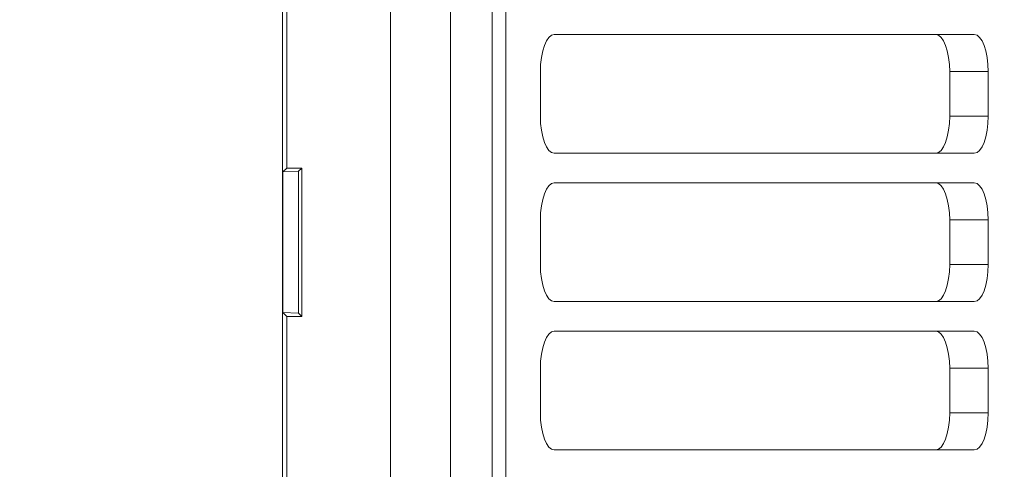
# Model space of a CAD drawing. Header units: millimetres. Extents: x 27 to 1405, y 76 to 1009.
# Tile 29 of 34: x 1297 to 1363, y 526 to 557. Entities that reach past the tile are written whole.
import ezdxf

# ---------------------------------------------------------------- set-up
doc = ezdxf.new("R2010")
doc.units = ezdxf.units.MM
doc.header["$LTSCALE"] = 5
doc.layers.add('AA', color=7, linetype='Continuous')
doc.styles.add('SLDTEXTSTYLE1', font='TXT', dxfattribs={"width": 0.75})
doc.dimstyles.new('SLDDIMSTYLE0', dxfattribs={"dimtxt": 17.5, "dimasz": 16.51, "dimexe": 0, "dimexo": 0.0625, "dimgap": 4.375, "dimtad": 1, "dimrnd": 1e-09, "dimzin": 12, "dimdsep": 46, "dimtxsty": 'SLDTEXTSTYLE1', "dimsah": 1, "dimcen": 0.09, "dimadec": 0, "dimazin": 3, "dimtfac": 1, "dimtofl": 0, "dimtmove": 0, "dimatfit": 3, "dimfxl": 1, "dimfrac": 2, "dimtolj": 1, "dimtzin": 12, "dimarcsym": 0})

# ---------------------------------------------------------------- blocks, each defined once
blk = doc.blocks.new('*D12')
at = {"layer": 'AA', "color": 7}
for p, q in [((1170.152, 626.714), (1170.152, 341.714)), ((1405.152, 392.643), (1405.152, 341.714)), ((1405.152, 346.714), (1170.152, 346.714))]:
    blk.add_line(p, q, dxfattribs=at)
for points in [[(1170.152, 346.714), (1186.662, 344.174), (1186.662, 349.254)], [(1405.152, 346.714), (1388.642, 349.254), (1388.642, 344.174)]]:
    blk.add_solid(points, dxfattribs=at)
at = {"layer": 'AA', "color": 7, "insert": (1270.668, 369.272, 18.916), "char_height": 17.5, "attachment_point": 1, "style": 'SLDTEXTSTYLE1'}
blk.add_mtext('235', dxfattribs=at)

msp = doc.modelspace()

# ---------------------------------------------------------------- linework, layer by layer
at = {"color": 7, "linetype": 'Continuous', "lineweight": 15}
for p, q in [((1328.477, 786.331), (1328.477, 477.097)), ((1329.405, 786.331), (1329.405, 477.097)), ((1321.632, 778.214), (1321.632, 485.214)), ((1325.671, 485.214), (1325.671, 778.214)), ((1314.36, 516.214), (1314.36, 747.214)), ((1314.652, 546.714), (1314.652, 716.714)), ((1332.669, 555.714), (1360.967, 555.714)), ((1331.732, 550.214), (1331.732, 553.214)), ((1359.308, 553.214), (1361.904, 553.214)), ((1359.308, 553.214), (1359.308, 550.214)), ((1361.904, 553.214), (1361.904, 550.214)), ((1359.308, 550.214), (1361.904, 550.214)), ((1360.967, 547.714), (1332.669, 547.714)), ((1314.39, 546.452), (1314.652, 546.714)), ((1315.652, 546.714), (1314.652, 546.714)), ((1315.442, 546.504), (1315.652, 546.714)), ((1315.652, 536.714), (1315.652, 546.714)), ((1314.39, 546.452), (1315.442, 546.504)), ((1314.39, 536.976), (1314.39, 546.452)), ((1315.442, 536.923), (1315.442, 546.504)), ((1332.669, 545.714), (1360.967, 545.714)), ((1331.732, 540.214), (1331.732, 543.214)), ((1359.308, 543.214), (1361.904, 543.214)), ((1359.308, 543.214), (1359.308, 540.214)), ((1361.904, 543.214), (1361.904, 540.214)), ((1359.308, 540.214), (1361.904, 540.214)), ((1360.967, 537.714), (1332.669, 537.714)), ((1314.652, 536.714), (1314.39, 536.976)), ((1315.442, 536.923), (1314.39, 536.976)), ((1314.652, 516.214), (1314.652, 536.714)), ((1314.652, 536.714), (1315.652, 536.714)), ((1315.652, 536.714), (1315.442, 536.923)), ((1332.669, 535.714), (1360.967, 535.714)), ((1331.732, 530.214), (1331.732, 533.214)), ((1359.308, 533.214), (1361.904, 533.214)), ((1359.308, 533.214), (1359.308, 530.214)), ((1361.904, 533.214), (1361.904, 530.214)), ((1359.308, 530.214), (1361.904, 530.214)), ((1360.967, 527.714), (1332.669, 527.714))]:
    msp.add_line(p, q, dxfattribs=at)
at = {"color": 7, "linetype": 'Continuous', "lineweight": 15, "flags": 128}
for points in [[(1331.732, 553.214), (1331.75, 553.702), (1331.804, 554.171), (1331.89, 554.603), (1332.007, 554.982), (1332.149, 555.293), (1332.311, 555.524), (1332.486, 555.666), (1332.669, 555.714)], [(1358.371, 555.714), (1358.554, 555.666), (1358.73, 555.524), (1358.892, 555.293), (1359.033, 554.982), (1359.15, 554.603), (1359.236, 554.171), (1359.29, 553.702), (1359.308, 553.214)], [(1360.967, 555.714), (1361.15, 555.666), (1361.326, 555.524), (1361.488, 555.293), (1361.63, 554.982), (1361.746, 554.603), (1361.833, 554.171), (1361.886, 553.702), (1361.904, 553.214)], [(1332.669, 547.714), (1332.486, 547.762), (1332.311, 547.904), (1332.149, 548.135), (1332.007, 548.446), (1331.89, 548.825), (1331.804, 549.257), (1331.75, 549.726), (1331.732, 550.214)], [(1359.308, 550.214), (1359.29, 549.726), (1359.236, 549.257), (1359.15, 548.825), (1359.033, 548.446), (1358.892, 548.135), (1358.73, 547.904), (1358.554, 547.762), (1358.371, 547.714)], [(1361.904, 550.214), (1361.886, 549.726), (1361.833, 549.257), (1361.746, 548.825), (1361.63, 548.446), (1361.488, 548.135), (1361.326, 547.904), (1361.15, 547.762), (1360.967, 547.714)], [(1331.732, 543.214), (1331.75, 543.702), (1331.804, 544.171), (1331.89, 544.603), (1332.007, 544.982), (1332.149, 545.293), (1332.311, 545.524), (1332.486, 545.666), (1332.669, 545.714)], [(1358.371, 545.714), (1358.554, 545.666), (1358.73, 545.524), (1358.892, 545.293), (1359.033, 544.982), (1359.15, 544.603), (1359.236, 544.171), (1359.29, 543.702), (1359.308, 543.214)], [(1360.967, 545.714), (1361.15, 545.666), (1361.326, 545.524), (1361.488, 545.293), (1361.63, 544.982), (1361.746, 544.603), (1361.833, 544.171), (1361.886, 543.702), (1361.904, 543.214)], [(1332.669, 537.714), (1332.486, 537.762), (1332.311, 537.904), (1332.149, 538.135), (1332.007, 538.446), (1331.89, 538.825), (1331.804, 539.257), (1331.75, 539.726), (1331.732, 540.214)], [(1359.308, 540.214), (1359.29, 539.726), (1359.236, 539.257), (1359.15, 538.825), (1359.033, 538.446), (1358.892, 538.135), (1358.73, 537.904), (1358.554, 537.762), (1358.371, 537.714)], [(1361.904, 540.214), (1361.886, 539.726), (1361.833, 539.257), (1361.746, 538.825), (1361.63, 538.446), (1361.488, 538.135), (1361.326, 537.904), (1361.15, 537.762), (1360.967, 537.714)], [(1331.732, 533.214), (1331.75, 533.702), (1331.804, 534.171), (1331.89, 534.603), (1332.007, 534.982), (1332.149, 535.293), (1332.311, 535.524), (1332.486, 535.666), (1332.669, 535.714)], [(1358.371, 535.714), (1358.554, 535.666), (1358.73, 535.524), (1358.892, 535.293), (1359.033, 534.982), (1359.15, 534.603), (1359.236, 534.171), (1359.29, 533.702), (1359.308, 533.214)], [(1360.967, 535.714), (1361.15, 535.666), (1361.326, 535.524), (1361.488, 535.293), (1361.63, 534.982), (1361.746, 534.603), (1361.833, 534.171), (1361.886, 533.702), (1361.904, 533.214)], [(1332.669, 527.714), (1332.486, 527.762), (1332.311, 527.904), (1332.149, 528.135), (1332.007, 528.446), (1331.89, 528.825), (1331.804, 529.257), (1331.75, 529.726), (1331.732, 530.214)], [(1359.308, 530.214), (1359.29, 529.726), (1359.236, 529.257), (1359.15, 528.825), (1359.033, 528.446), (1358.892, 528.135), (1358.73, 527.904), (1358.554, 527.762), (1358.371, 527.714)], [(1361.904, 530.214), (1361.886, 529.726), (1361.833, 529.257), (1361.746, 528.825), (1361.63, 528.446), (1361.488, 528.135), (1361.326, 527.904), (1361.15, 527.762), (1360.967, 527.714)]]:
    msp.add_lwpolyline(points, dxfattribs=at)
at = {"color": 7, "linetype": 'Continuous', "lineweight": 15}
msp.add_circle((1170.152, 631.714), 136.25, dxfattribs=at)
msp.add_arc((1170.152, 631.714), 133.75, 228.668, 180, dxfattribs=at)

# ---------------------------------------------------------------- dimensions: what is measured, and where the dimension line sits
at = {"layer": 'AA', "color": 7}
dim = msp.add_linear_dim(base=(1170.152, 346.714), p1=(1405.152, 397.643), p2=(1170.152, 631.714), dimstyle='SLDDIMSTYLE0', dxfattribs=at)
dim.commit()
dim.dimension.update_dxf_attribs({"geometry": '*D12', "text_midpoint": (1297.173, 346.714), "dimtype": 160})

doc.saveas('drawing.dxf')
